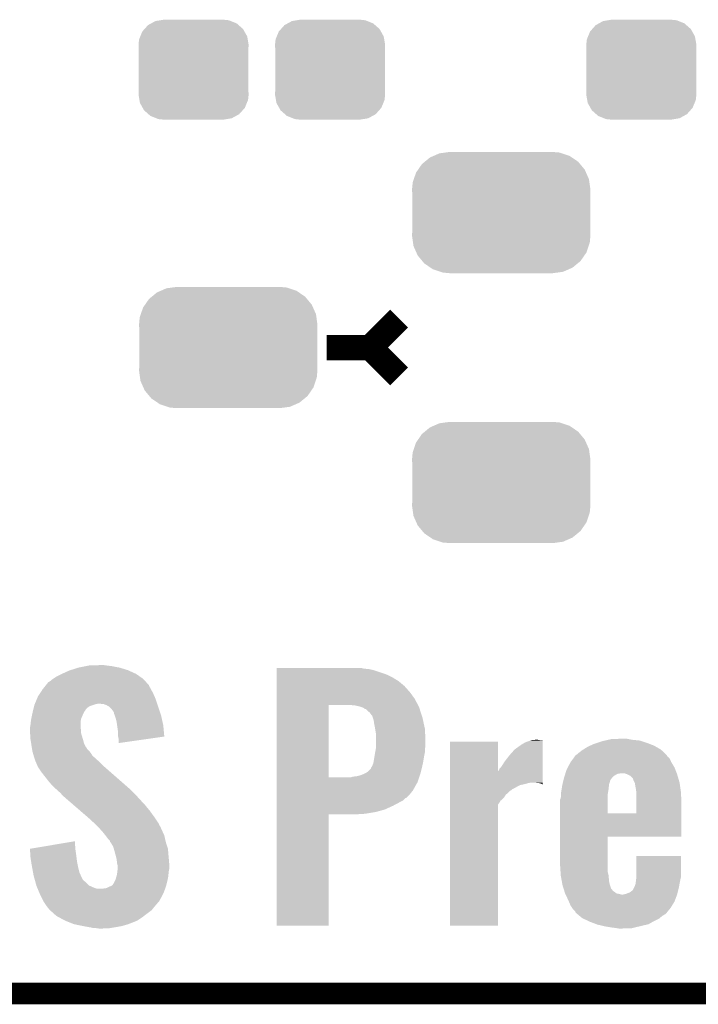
# Model space of a CAD drawing. Extents: x -1.3 to 24.2, y -3.9 to 53.4.
# Tile 3 of 41: x 4.3 to 9, y -3.9 to 3. Entities that reach past the tile are written whole.
import ezdxf

# ---------------------------------------------------------------- set-up
doc = ezdxf.new("R2010")
doc.units = 0
doc.layers.get('0').update_dxf_attribs({"linetype": 'CONTINUOUS'})
for name, color, linetype in [('TPS_PRESSURE_CLICK_100MG_V1_005', 5, 'CONTINUOUS'), ('TPS_PRESSURE_CLICK_100MG_V1_007', 14, 'CONTINUOUS'), ('TPS_PRESSURE_CLICK_100MG_V1_009', 12, 'CONTINUOUS')]:
    doc.layers.add(name, color=color, linetype=linetype)

# ---------------------------------------------------------------- blocks, each defined once
blk = doc.blocks.new('CUSTOM_63')
for points in [[(-0.268438, 0.342124), (-0.233628, 0.347838), (0.2622, 0.342124), (0.247972, 0.347838)], [(-0.233628, 0.347838), (-0.20955, 0.35179), (0.247972, 0.347838), (0.20955, 0.35179)], [(-0.360486, 0.26887), (-0.34504, 0.286174), (0.357822, 0.26887), (0.348152, 0.286174)], [(-0.34504, 0.286174), (-0.320744, 0.31339), (0.348152, 0.286174), (0.317222, 0.31339)], [(-0.320744, 0.31339), (-0.298526, 0.325596), (0.317222, 0.31339), (0.30335, 0.325596)], [(-0.298526, 0.325596), (-0.268438, 0.342124), (0.30335, 0.325596), (0.2622, 0.342124)], [(-0.38735, 0.17526), (-0.383124, 0.213652), (0.38735, 0.17526), (0.380766, 0.213652)], [(-0.383124, 0.213652), (-0.37475, 0.234078), (0.380766, 0.213652), (0.377262, 0.234078)], [(-0.37475, 0.234078), (-0.360486, 0.26887), (0.377262, 0.234078), (0.357822, 0.26887)], [(-0.38608, 0.154124), (-0.38735, 0.17526), (0.38608, 0.154124), (0.38735, 0.17526)], [(-0.38608, -0.154124), (-0.38608, 0.154124), (0.38608, -0.154124), (0.38608, 0.154124)], [(-0.38735, -0.17526), (-0.38608, -0.154124), (0.38735, -0.17526), (0.38608, -0.154124)], [(-0.380764, -0.213652), (-0.38735, -0.17526), (0.383124, -0.213652), (0.38735, -0.17526)], [(-0.377262, -0.234078), (-0.380764, -0.213652), (0.374748, -0.234078), (0.383124, -0.213652)], [(-0.35782, -0.26887), (-0.377262, -0.234078), (0.360486, -0.26887), (0.374748, -0.234078)], [(-0.348152, -0.286174), (-0.35782, -0.26887), (0.345038, -0.286174), (0.360486, -0.26887)], [(-0.31722, -0.31339), (-0.348152, -0.286174), (0.320744, -0.31339), (0.345038, -0.286174)], [(-0.30335, -0.325596), (-0.31722, -0.31339), (0.298524, -0.325596), (0.320744, -0.31339)], [(-0.262198, -0.342124), (-0.30335, -0.325596), (0.268438, -0.342124), (0.298524, -0.325596)], [(-0.247972, -0.347838), (-0.262198, -0.342124), (0.233626, -0.347838), (0.268438, -0.342124)], [(-0.20955, -0.35179), (-0.247972, -0.347838), (0.20955, -0.35179), (0.233626, -0.347838)]]:
    blk.add_solid(points)
blk = doc.blocks.new('CUSTOM_65')
for points in [[(-0.475056, 0.399202), (-0.434384, 0.416954), (0.48061, 0.399202), (0.427352, 0.416954)], [(-0.434384, 0.416954), (-0.39463, 0.422314), (0.427352, 0.416954), (0.41127, 0.422314)], [(-0.39463, 0.422314), (-0.36195, 0.42672), (0.41127, 0.422314), (0.36195, 0.42672)], [(-0.55778, 0.34124), (-0.537468, 0.357976), (0.554888, 0.34124), (0.540962, 0.357976)], [(-0.537468, 0.357976), (-0.50137, 0.387716), (0.540962, 0.357976), (0.497426, 0.387716)], [(-0.50137, 0.387716), (-0.475056, 0.399202), (0.497426, 0.387716), (0.48061, 0.399202)], [(-0.614922, 0.234946), (-0.599296, 0.281086), (0.617268, 0.234946), (0.596864, 0.281086)], [(-0.599296, 0.281086), (-0.585008, 0.30179), (0.596864, 0.281086), (0.587708, 0.30179)], [(-0.585008, 0.30179), (-0.55778, 0.34124), (0.587708, 0.30179), (0.554888, 0.34124)], [(-0.62738, 0.16256), (-0.622738, 0.21186), (0.62738, 0.16256), (0.620494, 0.21186)], [(-0.622738, 0.21186), (-0.614922, 0.234946), (0.620494, 0.21186), (0.617268, 0.234946)], [(-0.62611, 0.136688), (-0.62738, 0.16256), (0.62611, 0.136688), (0.62738, 0.16256)], [(-0.62611, -0.136688), (-0.62611, 0.136688), (0.62611, -0.136688), (0.62611, 0.136688)], [(-0.62738, -0.16256), (-0.62611, -0.136688), (0.62738, -0.16256), (0.62611, -0.136688)], [(-0.620492, -0.21186), (-0.62738, -0.16256), (0.622738, -0.21186), (0.62738, -0.16256)], [(-0.617268, -0.234946), (-0.620492, -0.21186), (0.61492, -0.234946), (0.622738, -0.21186)], [(-0.596862, -0.281086), (-0.617268, -0.234946), (0.599296, -0.281086), (0.61492, -0.234946)], [(-0.587708, -0.30179), (-0.596862, -0.281086), (0.585006, -0.30179), (0.599296, -0.281086)], [(-0.554886, -0.34124), (-0.587708, -0.30179), (0.55778, -0.34124), (0.585006, -0.30179)], [(-0.540962, -0.357976), (-0.554886, -0.34124), (0.537466, -0.357976), (0.55778, -0.34124)], [(-0.497424, -0.387716), (-0.540962, -0.357976), (0.50137, -0.387716), (0.537466, -0.357976)], [(-0.48061, -0.399202), (-0.497424, -0.387716), (0.475054, -0.399202), (0.50137, -0.387716)], [(-0.42735, -0.416954), (-0.48061, -0.399202), (0.434384, -0.416954), (0.475054, -0.399202)], [(-0.41127, -0.422314), (-0.42735, -0.416954), (0.394628, -0.422314), (0.434384, -0.416954)], [(-0.36195, -0.42672), (-0.41127, -0.422314), (0.36195, -0.42672), (0.394628, -0.422314)]]:
    blk.add_solid(points)

msp = doc.modelspace()

# ---------------------------------------------------------------- linework, layer by layer
at = {"layer": 'TPS_PRESSURE_CLICK_100MG_V1_005', "const_width": 0.1524}
msp.add_lwpolyline([(-1.27, -3.81), (21.59, -3.81)], dxfattribs=at)
at = {"layer": 'TPS_PRESSURE_CLICK_100MG_V1_007', "const_width": 0.1778}
for points in [[(6.731, 0.7366), (6.9342, 0.9398)], [(6.4262, 0.7366), (6.731, 0.7366)], [(6.731, 0.7366), (6.9342, 0.5334)]]:
    msp.add_lwpolyline(points, dxfattribs=at)
at = {"layer": 'TPS_PRESSURE_CLICK_100MG_V1_007'}
for points in [[(4.623114, -1.53416), (4.678682, -1.51638), (5.02666, -1.53416), (4.968242, -1.51638)], [(4.678682, -1.51638), (4.729482, -1.50622), (4.968242, -1.51638), (4.914898, -1.50622)], [(4.729482, -1.50622), (4.754882, -1.50114), (4.914898, -1.50622), (4.87426, -1.50114)], [(4.754882, -1.50114), (4.83616, -1.4986), (4.87426, -1.50114), (4.859022, -1.4986)], [(6.07316, -1.524), (6.073162, -1.51892), (6.690362, -1.524), (6.667502, -1.51892)], [(6.07316, -1.52654), (6.07316, -1.524), (6.720842, -1.52654), (6.690362, -1.524)], [(4.49326, -1.6002), (4.504686, -1.592582), (5.137996, -1.6002), (5.1308, -1.592582)], [(4.504686, -1.592582), (4.523742, -1.57988), (5.1308, -1.592582), (5.112238, -1.57988)], [(4.523742, -1.57988), (4.564376, -1.559562), (5.112238, -1.57988), (5.082542, -1.559562)], [(4.564376, -1.559562), (4.56438, -1.55956), (5.082542, -1.559562), (5.082538, -1.55956)], [(4.56438, -1.55956), (4.615182, -1.536698), (5.082538, -1.55956), (5.032244, -1.536698)], [(4.615182, -1.536698), (4.623114, -1.53416), (5.032244, -1.536698), (5.02666, -1.53416)], [(6.07316, -1.534162), (6.07316, -1.52654), (6.7564, -1.534162), (6.720842, -1.52654)], [(6.07316, -1.5621), (6.07316, -1.534162), (6.84022, -1.5621), (6.7564, -1.534162)], [(6.07316, -1.58242), (6.07316, -1.5621), (6.8834, -1.58242), (6.84022, -1.5621)], [(6.07316, -1.61036), (6.07316, -1.58242), (6.92912, -1.61036), (6.8834, -1.58242)], [(4.431286, -1.6637), (4.445508, -1.645922), (5.18668, -1.6637), (5.17652, -1.645922)], [(4.445508, -1.645922), (4.451604, -1.638304), (5.17652, -1.645922), (5.17398, -1.638304)], [(4.451604, -1.638304), (4.467866, -1.61798), (5.17398, -1.638304), (5.154786, -1.61798)], [(4.467866, -1.61798), (4.475482, -1.615438), (5.154786, -1.61798), (5.152386, -1.615438)], [(4.475482, -1.615438), (4.49326, -1.6002), (5.152386, -1.615438), (5.137996, -1.6002)], [(6.073158, -1.689098), (6.07316, -1.64592), (7.010398, -1.689098), (6.9723, -1.64592)], [(6.07316, -1.64592), (6.07316, -1.61036), (6.9723, -1.64592), (6.92912, -1.61036)], [(4.386792, -1.73736), (4.394202, -1.71958), (5.22224, -1.73736), (5.214462, -1.71958)], [(4.394202, -1.71958), (4.40906, -1.696718), (5.214462, -1.71958), (5.20446, -1.696718)], [(4.40906, -1.696718), (4.42722, -1.668782), (5.20446, -1.696718), (5.189418, -1.668782)], [(4.42722, -1.668782), (4.431286, -1.6637), (5.189418, -1.668782), (5.18668, -1.6637)], [(6.073158, -1.737362), (6.073158, -1.689098), (7.04596, -1.737362), (7.010398, -1.689098)], [(4.360332, -1.816106), (4.363962, -1.800862), (4.72694, -1.816106), (4.739638, -1.800862)], [(4.363962, -1.800862), (4.366986, -1.788162), (4.739638, -1.800862), (4.757418, -1.788162)], [(4.366986, -1.788162), (4.368802, -1.780538), (4.757418, -1.788162), (4.78029, -1.780538)], [(4.368802, -1.780538), (4.371974, -1.772922), (4.78029, -1.780538), (4.803138, -1.772922)], [(4.371974, -1.772922), (4.373034, -1.77038), (4.803138, -1.772922), (4.818378, -1.77038)], [(4.373034, -1.77038), (4.386792, -1.73736), (5.233248, -1.77038), (5.22224, -1.73736)], [(4.856478, -1.77292), (4.828542, -1.77038), (5.234094, -1.77292), (5.233248, -1.77038)], [(4.8768, -1.78054), (4.856478, -1.77292), (5.236634, -1.78054), (5.234094, -1.77292)], [(4.894578, -1.790698), (4.8768, -1.78054), (5.24002, -1.790698), (5.236634, -1.78054)], [(4.90982, -1.80594), (4.894578, -1.790698), (5.2451, -1.80594), (5.24002, -1.790698)], [(6.073152, -2.288518), (6.073158, -1.78054), (6.4389, -2.288518), (6.438922, -1.78054)], [(6.073158, -1.78054), (6.073158, -1.737362), (7.067552, -1.78054), (7.04596, -1.737362)], [(6.62686, -1.78308), (6.60146, -1.78054), (7.068822, -1.78308), (7.067552, -1.78054)], [(6.64972, -1.78816), (6.62686, -1.78308), (7.071362, -1.78816), (7.068822, -1.78308)], [(6.6675, -1.79324), (6.64972, -1.78816), (7.073902, -1.79324), (7.071362, -1.78816)], [(6.682742, -1.798322), (6.6675, -1.79324), (7.076442, -1.798322), (7.073902, -1.79324)], [(6.6929, -1.805942), (6.682742, -1.798322), (7.078892, -1.805942), (7.076442, -1.798322)], [(4.346474, -1.879602), (4.35396, -1.84404), (4.69646, -1.879602), (4.7117, -1.84404)], [(4.35396, -1.84404), (4.3561, -1.83388), (4.7117, -1.84404), (4.71678, -1.83388)], [(4.3561, -1.83388), (4.358518, -1.823724), (4.71678, -1.83388), (4.721858, -1.823724)], [(4.358518, -1.823724), (4.359726, -1.818646), (4.721858, -1.823724), (4.726934, -1.818646)], [(4.359726, -1.818646), (4.360332, -1.816106), (4.726934, -1.818646), (4.72694, -1.816106)], [(4.91998, -1.81864), (4.90982, -1.80594), (5.249334, -1.81864), (5.2451, -1.80594)], [(4.927598, -1.828798), (4.91998, -1.81864), (5.25272, -1.828798), (5.249334, -1.81864)], [(4.930138, -1.836418), (4.927598, -1.828798), (5.25526, -1.836418), (5.25272, -1.828798)], [(4.93014, -1.841496), (4.930138, -1.836418), (5.256952, -1.841496), (5.25526, -1.836418)], [(4.933836, -1.851662), (4.93014, -1.841496), (5.26034, -1.851662), (5.256952, -1.841496)], [(4.940298, -1.86944), (4.933836, -1.851662), (5.264292, -1.86944), (5.26034, -1.851662)], [(4.94792, -1.89992), (4.940298, -1.86944), (5.271064, -1.89992), (5.264292, -1.86944)], [(6.695446, -1.80848), (6.6929, -1.805942), (7.079708, -1.80848), (7.078892, -1.805942)], [(6.700526, -1.808486), (6.695446, -1.80848), (7.07971, -1.808486), (7.079708, -1.80848)], [(6.728462, -1.833882), (6.700526, -1.808486), (7.087872, -1.833882), (7.07971, -1.808486)], [(6.74624, -1.856742), (6.728462, -1.833882), (7.09522, -1.856742), (7.087872, -1.833882)], [(6.750474, -1.86944), (6.74624, -1.856742), (7.0993, -1.86944), (7.09522, -1.856742)], [(6.7564, -1.887224), (6.750474, -1.86944), (7.103192, -1.887224), (7.0993, -1.86944)], [(4.33832, -1.938018), (4.338826, -1.93548), (4.694284, -1.938018), (4.69392, -1.93548)], [(4.33832, -1.953262), (4.33832, -1.938018), (4.69646, -1.953262), (4.694284, -1.938018)], [(4.338826, -1.93548), (4.34086, -1.92532), (4.69392, -1.93548), (4.69392, -1.92532)], [(4.34086, -1.92532), (4.341456, -1.920238), (4.69392, -1.92532), (4.69392, -1.920238)], [(4.341456, -1.920238), (4.34594, -1.882142), (4.69392, -1.920238), (4.6963, -1.882142)], [(4.34594, -1.882142), (4.346474, -1.879602), (4.6963, -1.882142), (4.69646, -1.879602)], [(4.950824, -1.920242), (4.94792, -1.89992), (5.27558, -1.920242), (5.271064, -1.89992)], [(4.95808, -1.97104), (4.950824, -1.920242), (5.28033, -1.97104), (5.27558, -1.920242)], [(6.7564, -1.88976), (6.7564, -1.887224), (7.103746, -1.88976), (7.103192, -1.887224)], [(6.75894, -1.910078), (6.7564, -1.88976), (7.10819, -1.910078), (7.103746, -1.88976)], [(6.76402, -1.93548), (6.75894, -1.910078), (7.113746, -1.93548), (7.10819, -1.910078)], [(6.766562, -1.950722), (6.76402, -1.93548), (7.11708, -1.950722), (7.113746, -1.93548)], [(4.33832, -1.96088), (4.33832, -1.953262), (4.69646, -1.96088), (4.69646, -1.953262)], [(4.338926, -1.973584), (4.33832, -1.96088), (4.69646, -1.973584), (4.69646, -1.96088)], [(4.34086, -2.014218), (4.338926, -1.973584), (4.708652, -2.014218), (4.69646, -1.973584)], [(4.95808, -1.998978), (4.95808, -1.97104), (5.282942, -1.998978), (5.28033, -1.97104)], [(4.95859, -2.001522), (4.95808, -1.998978), (5.283178, -2.001522), (5.282942, -1.998978)], [(4.96316, -2.024378), (4.95859, -2.001522), (5.123098, -2.024378), (5.283178, -2.001522)], [(6.77164, -1.981202), (6.766562, -1.950722), (7.117928, -1.981202), (7.11708, -1.950722)], [(6.77164, -2.04216), (6.77164, -1.981202), (7.11962, -2.04216), (7.117928, -1.981202)], [(4.342466, -2.02438), (4.34086, -2.014218), (4.7117, -2.02438), (4.708652, -2.014218)], [(4.346876, -2.05232), (4.342466, -2.02438), (4.71932, -2.05232), (4.7117, -2.02438)], [(4.34848, -2.06248), (4.346876, -2.05232), (4.724402, -2.06248), (4.71932, -2.05232)], [(4.351022, -2.077722), (4.34848, -2.06248), (4.732026, -2.077722), (4.724402, -2.06248)], [(4.351446, -2.080268), (4.351022, -2.077722), (4.7371, -2.080268), (4.732026, -2.077722)], [(4.96316, -2.047214), (4.96316, -2.024378), (4.96316, -2.047214), (5.123098, -2.024378)], [(6.77164, -2.06502), (6.77164, -2.04216), (7.11962, -2.06502), (7.11962, -2.04216)], [(6.77164, -2.082802), (6.77164, -2.06502), (7.117644, -2.082802), (7.11962, -2.06502)], [(7.292358, -2.245324), (7.29236, -2.037102), (7.630198, -2.245324), (7.63016, -2.037102)], [(7.29236, -2.037102), (7.292362, -2.03708), (7.63016, -2.037102), (7.292362, -2.03708)], [(7.747002, -2.092958), (7.79272, -2.05994), (7.945114, -2.092958), (7.945116, -2.05994)], [(7.79272, -2.05994), (7.818118, -2.0447), (7.945116, -2.05994), (7.945118, -2.0447)], [(7.818118, -2.0447), (7.843518, -2.03454), (7.945118, -2.0447), (7.945118, -2.03454)], [(7.843518, -2.03454), (7.8587, -2.02948), (7.945118, -2.03454), (7.94512, -2.02948)], [(7.8587, -2.02948), (7.866382, -2.02692), (7.94512, -2.02948), (7.92226, -2.02692)], [(7.866382, -2.02692), (7.894318, -2.02438), (7.92226, -2.02692), (7.909562, -2.02438)], [(8.230106, -2.092962), (8.262622, -2.07264), (8.775702, -2.092962), (8.740604, -2.07264)], [(8.262622, -2.07264), (8.279766, -2.06502), (8.740604, -2.07264), (8.727442, -2.06502)], [(8.279766, -2.06502), (8.30834, -2.05232), (8.727442, -2.06502), (8.694108, -2.05232)], [(8.30834, -2.05232), (8.331208, -2.044698), (8.694108, -2.05232), (8.6741, -2.044698)], [(8.331208, -2.044698), (8.36168, -2.034542), (8.6741, -2.044698), (8.641938, -2.034542)], [(8.36168, -2.034542), (8.383698, -2.02946), (8.641938, -2.034542), (8.625842, -2.02946)], [(8.383698, -2.02946), (8.40571, -2.02438), (8.625842, -2.02946), (8.575038, -2.02438)], [(8.40571, -2.02438), (8.427722, -2.0193), (8.575038, -2.02438), (8.549642, -2.0193)], [(8.427722, -2.0193), (8.50138, -2.01676), (8.549642, -2.0193), (8.536942, -2.01676)], [(4.352714, -2.087882), (4.351446, -2.080268), (4.739644, -2.087882), (4.7371, -2.080268)], [(4.354408, -2.09804), (4.352714, -2.087882), (4.7498, -2.09804), (4.739644, -2.087882)], [(4.3561, -2.1082), (4.354408, -2.09804), (4.758508, -2.1082), (4.7498, -2.09804)], [(4.358278, -2.115822), (4.3561, -2.1082), (4.76504, -2.115822), (4.758508, -2.1082)], [(4.364084, -2.13614), (4.358278, -2.115822), (4.777742, -2.13614), (4.76504, -2.115822)], [(4.36626, -2.14376), (4.364084, -2.13614), (4.786314, -2.14376), (4.777742, -2.13614)], [(4.370494, -2.15646), (4.36626, -2.14376), (4.8006, -2.15646), (4.786314, -2.14376)], [(6.753858, -2.186942), (6.762748, -2.1336), (7.102722, -2.186942), (7.112, -2.1336)], [(6.762748, -2.1336), (6.76402, -2.12598), (7.112, -2.1336), (7.113524, -2.12598)], [(6.76402, -2.12598), (6.767156, -2.108202), (7.113524, -2.12598), (7.11708, -2.108202)], [(6.767156, -2.108202), (6.770742, -2.087882), (7.11708, -2.108202), (7.11708, -2.087882)], [(6.770742, -2.087882), (6.77164, -2.082802), (7.11708, -2.087882), (7.117644, -2.082802)], [(7.67588, -2.179322), (7.7089, -2.13614), (7.945108, -2.179322), (7.945112, -2.13614)], [(7.7089, -2.13614), (7.747002, -2.092958), (7.945112, -2.13614), (7.945114, -2.092958)], [(8.161284, -2.153924), (8.170644, -2.141222), (8.836662, -2.153924), (8.821426, -2.141222)], [(8.170644, -2.141222), (8.176256, -2.133606), (8.821426, -2.141222), (8.81888, -2.133606)], [(8.176256, -2.133606), (8.176262, -2.133598), (8.81888, -2.133606), (8.818872, -2.133598)], [(8.176262, -2.133598), (8.18388, -2.12852), (8.818872, -2.133598), (8.813478, -2.12852)], [(8.18388, -2.12852), (8.19912, -2.11582), (8.813478, -2.12852), (8.799986, -2.11582)], [(8.19912, -2.11582), (8.221982, -2.09804), (8.799986, -2.11582), (8.781098, -2.09804)], [(8.221982, -2.09804), (8.230106, -2.092962), (8.781098, -2.09804), (8.775702, -2.092962)], [(4.37642, -2.17424), (4.370494, -2.15646), (4.820158, -2.17424), (4.8006, -2.15646)], [(4.379808, -2.18186), (4.37642, -2.17424), (4.82854, -2.18186), (4.820158, -2.17424)], [(4.38658, -2.1971), (4.379808, -2.18186), (4.84378, -2.1971), (4.82854, -2.18186)], [(4.39166, -2.2098), (4.38658, -2.1971), (4.85648, -2.2098), (4.84378, -2.1971)], [(4.3942, -2.214878), (4.39166, -2.2098), (4.862284, -2.214878), (4.85648, -2.2098)], [(4.4196, -2.25298), (4.3942, -2.214878), (4.90583, -2.25298), (4.862284, -2.214878)], [(6.73862, -2.21996), (6.74624, -2.207262), (7.095134, -2.21996), (7.09818, -2.207262)], [(6.74624, -2.207262), (6.751954, -2.19202), (7.09818, -2.207262), (7.10184, -2.19202)], [(6.751954, -2.19202), (6.753858, -2.186942), (7.10184, -2.19202), (7.102722, -2.186942)], [(7.640324, -2.227578), (7.65302, -2.214878), (7.945104, -2.227578), (7.945106, -2.214878)], [(7.65302, -2.214878), (7.67588, -2.179322), (7.945106, -2.214878), (7.945108, -2.179322)], [(8.120742, -2.219958), (8.140702, -2.18186), (8.87222, -2.219958), (8.84936, -2.18186)], [(8.140702, -2.18186), (8.161284, -2.153924), (8.84936, -2.18186), (8.836662, -2.153924)], [(4.475482, -2.324102), (4.4196, -2.25298), (4.987114, -2.324102), (4.90583, -2.25298)], [(6.593838, -2.28854), (6.611618, -2.28346), (7.075592, -2.28854), (7.077286, -2.28346)], [(6.611618, -2.28346), (6.637018, -2.28092), (7.077286, -2.28346), (7.078132, -2.28092)], [(6.637018, -2.28092), (6.66496, -2.273302), (7.078132, -2.28092), (7.080672, -2.273302)], [(6.66496, -2.273302), (6.69036, -2.26314), (7.080672, -2.273302), (7.084058, -2.26314)], [(6.69036, -2.26314), (6.70408, -2.255518), (7.084058, -2.26314), (7.0866, -2.255518)], [(6.70408, -2.255518), (6.713218, -2.250442), (7.0866, -2.255518), (7.087818, -2.250442)], [(6.713218, -2.250442), (6.736076, -2.227582), (7.087818, -2.250442), (7.093304, -2.227582)], [(6.736076, -2.227582), (6.73862, -2.21996), (7.093304, -2.227582), (7.095134, -2.21996)], [(7.292356, -2.32664), (7.292358, -2.245324), (7.945098, -2.32664), (7.945104, -2.245324)], [(7.630198, -2.245324), (7.637782, -2.237734), (7.945104, -2.245324), (7.945104, -2.237734)], [(7.637782, -2.237734), (7.640324, -2.227578), (7.945104, -2.237734), (7.945104, -2.227578)], [(8.095788, -2.28854), (8.09902, -2.278378), (8.43534, -2.28854), (8.445502, -2.278378)], [(8.09902, -2.278378), (8.10387, -2.26314), (8.445502, -2.278378), (8.473444, -2.26314)], [(8.10387, -2.26314), (8.104678, -2.2606), (8.473444, -2.26314), (8.493762, -2.2606)], [(8.104678, -2.2606), (8.11276, -2.235198), (8.888026, -2.2606), (8.878148, -2.235198)], [(8.11276, -2.235198), (8.120742, -2.219958), (8.878148, -2.235198), (8.87222, -2.219958)], [(8.536934, -2.265678), (8.519158, -2.2606), (8.89, -2.265678), (8.888026, -2.2606)], [(8.53694, -2.26568), (8.536934, -2.265678), (8.890002, -2.26568), (8.89, -2.265678)], [(8.56234, -2.278382), (8.53694, -2.26568), (8.893706, -2.278382), (8.890002, -2.26568)], [(8.58012, -2.296166), (8.56234, -2.278382), (8.898892, -2.296166), (8.893706, -2.278382)], [(4.50342, -2.35458), (4.475482, -2.324102), (5.021946, -2.35458), (4.987114, -2.324102)], [(4.520182, -2.369818), (4.50342, -2.35458), (5.03936, -2.369818), (5.021946, -2.35458)], [(6.07315, -2.382518), (6.073152, -2.324102), (7.03072, -2.382518), (7.06374, -2.324102)], [(6.073152, -2.28854), (6.073152, -2.288518), (6.593838, -2.28854), (6.4389, -2.288518)], [(6.073152, -2.324102), (6.073152, -2.28854), (7.06374, -2.324102), (7.075592, -2.28854)], [(7.292356, -2.32918), (7.292356, -2.32664), (7.84352, -2.32918), (7.856218, -2.32664)], [(7.292356, -2.33426), (7.292356, -2.32918), (7.82574, -2.33426), (7.84352, -2.32918)], [(7.292356, -2.34442), (7.292356, -2.33426), (7.782558, -2.34442), (7.82574, -2.33426)], [(7.292356, -2.36982), (7.292356, -2.34442), (7.736834, -2.36982), (7.782558, -2.34442)], [(7.919718, -2.32918), (7.894322, -2.32664), (7.945098, -2.32918), (7.945098, -2.32664)], [(7.937496, -2.334258), (7.919718, -2.32918), (7.945098, -2.334258), (7.945098, -2.32918)], [(7.940034, -2.336794), (7.937496, -2.334258), (7.945098, -2.336794), (7.945098, -2.334258)], [(7.945098, -2.3368), (7.940034, -2.336794), (7.945098, -2.3368), (7.945098, -2.336794)], [(8.077066, -2.377442), (8.080674, -2.35458), (8.4074, -2.377442), (8.40994, -2.35458)], [(8.080674, -2.35458), (8.08228, -2.34442), (8.40994, -2.35458), (8.41121, -2.34442)], [(8.08228, -2.34442), (8.084698, -2.334258), (8.41121, -2.34442), (8.412482, -2.334258)], [(8.084698, -2.334258), (8.088326, -2.31902), (8.412482, -2.334258), (8.417558, -2.31902)], [(8.088326, -2.31902), (8.090746, -2.308856), (8.417558, -2.31902), (8.420102, -2.308856)], [(8.090746, -2.308856), (8.09256, -2.30124), (8.420102, -2.308856), (8.42518, -2.30124)], [(8.09256, -2.30124), (8.09498, -2.291082), (8.42518, -2.30124), (8.433306, -2.291082)], [(8.09498, -2.291082), (8.095788, -2.28854), (8.433306, -2.291082), (8.43534, -2.28854)], [(8.580122, -2.298702), (8.58012, -2.296166), (8.899632, -2.298702), (8.898892, -2.296166)], [(8.5852, -2.31394), (8.580122, -2.298702), (8.904076, -2.31394), (8.899632, -2.298702)], [(8.591552, -2.326642), (8.5852, -2.31394), (8.90778, -2.326642), (8.904076, -2.31394)], [(8.59282, -2.329182), (8.591552, -2.326642), (8.908144, -2.329182), (8.90778, -2.326642)], [(8.60044, -2.37236), (8.59282, -2.329182), (8.914312, -2.37236), (8.908144, -2.329182)], [(4.53136, -2.37998), (4.520182, -2.369818), (5.049522, -2.37998), (5.03936, -2.369818)], [(4.55422, -2.4003), (4.53136, -2.37998), (5.069842, -2.4003), (5.049522, -2.37998)], [(4.56692, -2.41554), (4.55422, -2.4003), (5.08508, -2.41554), (5.069842, -2.4003)], [(4.56946, -2.418082), (4.56692, -2.41554), (5.087412, -2.418082), (5.08508, -2.41554)], [(4.601764, -2.44602), (4.56946, -2.418082), (5.11302, -2.44602), (5.087412, -2.418082)], [(6.07315, -2.40792), (6.07315, -2.382518), (7.0104, -2.40792), (7.03072, -2.382518)], [(6.07315, -2.43332), (6.07315, -2.40792), (6.984996, -2.43332), (7.0104, -2.40792)], [(7.292354, -2.39776), (7.292356, -2.382522), (7.70128, -2.39776), (7.71652, -2.382522)], [(7.292354, -2.410462), (7.292354, -2.39776), (7.68604, -2.410462), (7.70128, -2.39776)], [(7.292354, -2.43332), (7.292354, -2.410462), (7.670798, -2.43332), (7.68604, -2.410462)], [(7.292356, -2.369828), (7.292356, -2.36982), (7.731756, -2.369828), (7.736834, -2.36982)], [(7.292356, -2.377442), (7.292356, -2.369828), (7.726674, -2.377442), (7.731756, -2.369828)], [(7.292356, -2.382522), (7.292356, -2.377442), (7.71652, -2.382522), (7.726674, -2.377442)], [(8.07212, -2.433318), (8.073706, -2.407918), (8.40232, -2.433318), (8.40232, -2.407918)], [(8.073706, -2.407918), (8.07466, -2.39268), (8.40232, -2.407918), (8.40486, -2.39268)], [(8.07466, -2.39268), (8.077066, -2.377442), (8.40486, -2.39268), (8.4074, -2.377442)], [(8.60298, -2.390142), (8.60044, -2.37236), (8.916852, -2.390142), (8.914312, -2.37236)], [(8.602966, -2.47904), (8.602978, -2.397762), (8.92048, -2.47904), (8.91794, -2.397762)], [(8.602978, -2.397762), (8.60298, -2.390142), (8.91794, -2.397762), (8.916852, -2.390142)], [(4.642882, -2.48158), (4.601764, -2.44602), (5.146038, -2.48158), (5.11302, -2.44602)], [(4.692808, -2.52476), (4.642882, -2.48158), (5.1816, -2.52476), (5.146038, -2.48158)], [(6.073148, -2.514602), (6.07315, -2.4892), (6.83514, -2.514602), (6.891022, -2.4892)], [(6.07315, -2.435864), (6.07315, -2.43332), (6.977378, -2.435864), (6.984996, -2.43332)], [(6.07315, -2.451102), (6.07315, -2.435864), (6.962138, -2.451102), (6.977378, -2.435864)], [(6.07315, -2.46888), (6.07315, -2.451102), (6.92912, -2.46888), (6.962138, -2.451102)], [(6.07315, -2.4892), (6.07315, -2.46888), (6.891022, -2.4892), (6.92912, -2.46888)], [(7.29234, -3.332458), (7.292354, -2.481584), (7.630138, -3.332458), (7.63016, -2.481584)], [(7.292354, -2.453644), (7.292354, -2.43332), (7.64794, -2.453644), (7.670798, -2.43332)], [(7.292354, -2.481584), (7.292354, -2.453644), (7.63016, -2.481584), (7.64794, -2.453644)], [(8.06704, -2.542518), (8.067042, -2.446016), (8.40232, -2.542518), (8.40232, -2.446016)], [(8.067042, -2.446016), (8.07212, -2.433318), (8.40232, -2.446016), (8.40232, -2.433318)], [(8.602958, -2.54254), (8.602966, -2.47904), (8.920472, -2.54254), (8.92048, -2.47904)], [(4.745674, -2.57048), (4.692808, -2.52476), (5.21462, -2.57048), (5.1816, -2.52476)], [(6.07314, -3.332458), (6.073148, -2.550182), (6.438878, -3.332458), (6.4389, -2.550182)], [(6.073148, -2.53238), (6.073148, -2.514602), (6.77164, -2.53238), (6.83514, -2.514602)], [(6.073148, -2.54508), (6.073148, -2.53238), (6.69544, -2.54508), (6.77164, -2.53238)], [(6.073148, -2.55016), (6.073148, -2.54508), (6.611622, -2.55016), (6.69544, -2.54508)], [(6.073148, -2.550182), (6.073148, -2.55016), (6.4389, -2.550182), (6.611622, -2.55016)], [(8.06704, -2.54254), (8.06704, -2.542518), (8.602958, -2.54254), (8.40232, -2.542518)], [(8.06704, -2.7051), (8.06704, -2.54254), (8.920458, -2.7051), (8.920472, -2.54254)], [(4.75742, -2.58064), (4.745674, -2.57048), (5.221394, -2.58064), (5.21462, -2.57048)], [(4.79298, -2.61366), (4.75742, -2.58064), (5.243408, -2.61366), (5.221394, -2.58064)], [(4.79552, -2.6162), (4.79298, -2.61366), (5.2451, -2.6162), (5.243408, -2.61366)], [(4.803142, -2.623822), (4.79552, -2.6162), (5.24764, -2.623822), (5.2451, -2.6162)], [(4.815842, -2.636522), (4.803142, -2.623822), (5.25526, -2.636522), (5.24764, -2.623822)], [(4.82346, -2.64414), (4.815842, -2.636522), (5.258724, -2.64414), (5.25526, -2.636522)], [(4.841934, -2.66446), (4.82346, -2.64414), (5.26796, -2.66446), (5.258724, -2.64414)], [(4.84886, -2.67208), (4.841934, -2.66446), (5.271478, -2.67208), (5.26796, -2.66446)], [(4.86918, -2.69748), (4.84886, -2.67208), (5.2832, -2.69748), (5.271478, -2.67208)], [(4.869182, -2.697482), (4.86918, -2.69748), (5.2832, -2.697482), (5.2832, -2.69748)], [(4.88442, -2.717798), (4.869182, -2.697482), (5.287716, -2.717798), (5.2832, -2.697482)], [(4.338338, -2.791456), (4.474454, -2.7686), (4.657726, -2.791456), (4.65582, -2.7686)], [(4.474454, -2.7686), (4.65582, -2.738146), (4.65582, -2.7686), (4.65582, -2.738146)], [(4.899656, -2.733038), (4.88442, -2.717798), (5.291104, -2.733038), (5.287716, -2.717798)], [(4.902198, -2.743194), (4.899656, -2.733038), (5.29336, -2.743194), (5.291104, -2.733038)], [(4.902202, -2.743198), (4.902198, -2.743194), (5.29336, -2.743198), (5.29336, -2.743194)], [(4.904738, -2.745738), (4.902202, -2.743198), (5.294164, -2.745738), (5.29336, -2.743198)], [(4.922518, -2.773678), (4.904738, -2.745738), (5.302986, -2.773678), (5.294164, -2.745738)], [(8.06704, -2.705122), (8.06704, -2.7051), (8.40232, -2.705122), (8.920458, -2.7051)], [(8.06704, -2.905762), (8.06704, -2.705122), (8.40232, -2.905762), (8.40232, -2.705122)], [(4.3387, -2.79908), (4.338338, -2.791456), (4.65836, -2.79908), (4.657726, -2.791456)], [(4.34038, -2.83464), (4.3387, -2.79908), (4.66344, -2.83464), (4.65836, -2.79908)], [(4.34086, -2.844798), (4.34038, -2.83464), (4.664636, -2.844798), (4.66344, -2.83464)], [(4.927992, -2.791462), (4.922518, -2.773678), (5.3086, -2.791462), (5.302986, -2.773678)], [(4.93268, -2.8067), (4.927992, -2.791462), (5.309926, -2.8067), (5.3086, -2.791462)], [(4.94792, -2.865118), (4.93268, -2.8067), (5.315006, -2.865118), (5.309926, -2.8067)], [(4.345814, -2.877818), (4.34086, -2.844798), (4.66852, -2.877818), (4.664636, -2.844798)], [(4.34848, -2.8956), (4.345814, -2.877818), (4.671854, -2.8956), (4.66852, -2.877818)], [(4.352638, -2.91846), (4.34848, -2.8956), (4.67614, -2.91846), (4.671854, -2.8956)], [(4.95046, -2.890518), (4.94792, -2.865118), (5.317214, -2.890518), (5.315006, -2.865118)], [(4.954412, -2.908298), (4.95046, -2.890518), (5.31876, -2.908298), (5.317214, -2.890518)], [(4.95554, -2.913378), (4.954412, -2.908298), (5.31876, -2.913378), (5.31876, -2.908298)], [(8.070258, -2.954022), (8.06704, -2.905762), (8.40232, -2.954022), (8.40232, -2.905762)], [(8.60298, -2.987042), (8.603, -2.842282), (8.91794, -2.987042), (8.91794, -2.842282)], [(8.603, -2.842282), (8.603002, -2.84226), (8.91794, -2.842282), (8.603002, -2.84226)], [(4.360026, -2.959102), (4.352638, -2.91846), (4.6863, -2.959102), (4.67614, -2.91846)], [(4.36372, -2.979422), (4.360026, -2.959102), (4.69568, -2.979422), (4.6863, -2.959102)], [(4.367224, -2.99212), (4.36372, -2.979422), (4.70154, -2.99212), (4.69568, -2.979422)], [(4.946104, -2.987042), (4.95046, -2.971798), (5.31114, -2.987042), (5.312312, -2.971798)], [(4.95046, -2.971798), (4.95255, -2.95402), (5.312312, -2.971798), (5.31368, -2.95402)], [(4.95255, -2.95402), (4.955538, -2.928622), (5.31368, -2.95402), (5.31876, -2.928622)], [(4.955538, -2.928622), (4.95554, -2.928618), (5.31876, -2.928622), (5.31876, -2.928618)], [(4.95554, -2.928618), (4.95554, -2.913378), (5.31876, -2.928618), (5.31876, -2.913378)], [(8.071614, -2.974342), (8.070258, -2.954022), (8.4074, -2.974342), (8.40232, -2.954022)], [(8.07212, -2.98196), (8.071614, -2.974342), (8.408162, -2.98196), (8.4074, -2.974342)], [(4.371428, -3.00736), (4.367224, -2.99212), (4.709162, -3.00736), (4.70154, -2.99212)], [(4.37423, -3.01752), (4.371428, -3.00736), (4.71932, -3.01752), (4.709162, -3.00736)], [(4.378434, -3.032758), (4.37423, -3.01752), (4.7371, -3.032758), (4.71932, -3.01752)], [(4.383338, -3.050542), (4.378434, -3.032758), (4.754884, -3.050542), (4.7371, -3.032758)], [(4.914902, -3.050536), (4.9276, -3.035294), (5.29607, -3.050536), (5.300134, -3.035294)], [(4.9276, -3.035294), (4.927602, -3.032756), (5.300134, -3.035294), (5.30081, -3.032756)], [(4.927602, -3.032756), (4.93268, -3.0226), (5.30081, -3.032756), (5.30352, -3.0226)], [(4.93268, -3.0226), (4.940302, -3.007358), (5.30352, -3.0226), (5.306786, -3.007358)], [(4.940302, -3.007358), (4.946104, -2.987042), (5.306786, -3.007358), (5.31114, -2.987042)], [(8.080118, -3.02514), (8.07212, -2.98196), (8.41248, -3.02514), (8.408162, -2.98196)], [(8.08388, -3.045458), (8.080118, -3.02514), (8.41756, -3.045458), (8.41248, -3.02514)], [(8.08482, -3.05054), (8.08388, -3.045458), (8.419254, -3.05054), (8.41756, -3.045458)], [(8.59282, -3.053078), (8.5979, -3.037838), (8.904604, -3.053078), (8.907462, -3.037838)], [(8.5979, -3.037838), (8.599804, -3.0226), (8.907462, -3.037838), (8.91032, -3.0226)], [(8.599804, -3.0226), (8.60298, -2.997198), (8.91032, -3.0226), (8.915762, -2.997198)], [(8.60298, -2.997198), (8.60298, -2.987042), (8.915762, -2.997198), (8.91794, -2.987042)], [(4.384038, -3.05308), (4.383338, -3.050542), (4.760596, -3.05308), (4.754884, -3.050542)], [(4.387214, -3.0607), (4.384038, -3.05308), (4.77774, -3.0607), (4.760596, -3.05308)], [(4.391448, -3.07086), (4.387214, -3.0607), (4.803142, -3.07086), (4.77774, -3.0607)], [(4.392506, -3.0734), (4.391448, -3.07086), (4.836158, -3.0734), (4.803142, -3.07086)], [(4.404148, -3.10134), (4.392506, -3.0734), (5.27812, -3.10134), (5.288596, -3.0734)], [(4.40944, -3.11404), (4.404148, -3.10134), (5.271768, -3.11404), (5.27812, -3.10134)], [(4.423412, -3.14198), (4.40944, -3.11404), (5.257798, -3.14198), (5.271768, -3.11404)], [(4.846322, -3.0734), (4.856482, -3.07086), (5.288596, -3.0734), (5.28955, -3.07086)], [(4.856482, -3.07086), (4.869184, -3.070858), (5.28955, -3.07086), (5.28955, -3.070858)], [(4.869184, -3.070858), (4.891192, -3.0607), (5.28955, -3.070858), (5.29336, -3.0607)], [(4.891192, -3.0607), (4.9022, -3.05562), (5.29336, -3.0607), (5.294714, -3.05562)], [(4.9022, -3.05562), (4.914902, -3.050536), (5.294714, -3.05562), (5.29607, -3.050536)], [(8.09048, -3.068324), (8.08482, -3.05054), (8.42518, -3.068324), (8.419254, -3.05054)], [(8.091288, -3.070866), (8.09048, -3.068324), (8.425186, -3.070866), (8.42518, -3.068324)], [(8.092094, -3.0734), (8.091288, -3.070866), (8.42772, -3.0734), (8.425186, -3.070866)], [(8.096944, -3.088642), (8.092094, -3.0734), (8.440422, -3.088642), (8.42772, -3.0734)], [(8.102598, -3.106418), (8.096944, -3.088642), (8.465818, -3.106418), (8.440422, -3.088642)], [(8.1026, -3.106422), (8.102598, -3.106418), (8.465822, -3.106422), (8.465818, -3.106418)], [(8.103804, -3.10896), (8.1026, -3.106422), (8.48106, -3.10896), (8.465822, -3.106422)], [(8.10621, -3.11404), (8.103804, -3.10896), (8.501382, -3.11404), (8.48106, -3.10896)], [(8.12546, -3.15468), (8.10621, -3.11404), (8.875026, -3.15468), (8.889998, -3.11404)], [(8.509002, -3.11404), (8.52932, -3.108958), (8.889998, -3.11404), (8.891268, -3.108958)], [(8.52932, -3.108958), (8.557262, -3.098798), (8.891268, -3.108958), (8.893808, -3.098798)], [(8.557262, -3.098798), (8.58012, -3.081014), (8.893808, -3.098798), (8.898254, -3.081014)], [(8.58012, -3.081014), (8.58266, -3.0734), (8.898254, -3.081014), (8.900158, -3.0734)], [(8.58266, -3.0734), (8.587738, -3.06324), (8.900158, -3.0734), (8.9027, -3.06324)], [(8.587738, -3.06324), (8.59282, -3.053078), (8.9027, -3.06324), (8.904604, -3.053078)], [(4.424684, -3.144524), (4.423412, -3.14198), (5.255258, -3.144524), (5.257798, -3.14198)], [(4.4323, -3.159758), (4.424684, -3.144524), (5.24764, -3.159758), (5.255258, -3.144524)], [(4.432302, -3.15976), (4.4323, -3.159758), (5.24764, -3.15976), (5.24764, -3.159758)], [(4.443732, -3.17754), (4.432302, -3.15976), (5.2324, -3.17754), (5.24764, -3.15976)], [(4.45516, -3.195318), (4.443732, -3.17754), (5.216844, -3.195318), (5.2324, -3.17754)], [(8.128728, -3.162302), (8.12546, -3.15468), (8.87222, -3.162302), (8.875026, -3.15468)], [(8.1407, -3.19024), (8.128728, -3.162302), (8.855146, -3.19024), (8.87222, -3.162302)], [(4.45728, -3.19786), (4.45516, -3.195318), (5.21462, -3.19786), (5.216844, -3.195318)], [(4.46786, -3.21056), (4.45728, -3.19786), (5.204458, -3.21056), (5.21462, -3.19786)], [(4.47294, -3.218178), (4.46786, -3.21056), (5.198364, -3.218178), (5.204458, -3.21056)], [(4.47859, -3.223262), (4.47294, -3.218178), (5.194298, -3.223262), (5.198364, -3.218178)], [(4.503988, -3.24612), (4.47859, -3.223262), (5.16382, -3.24612), (5.194298, -3.223262)], [(4.52374, -3.263898), (4.503988, -3.24612), (5.140708, -3.263898), (5.16382, -3.24612)], [(8.152016, -3.20802), (8.1407, -3.19024), (8.84428, -3.20802), (8.855146, -3.19024)], [(8.15848, -3.218178), (8.152016, -3.20802), (8.835914, -3.218178), (8.84428, -3.20802)], [(8.173716, -3.233418), (8.15848, -3.218178), (8.823362, -3.233418), (8.835914, -3.218178)], [(8.17626, -3.241034), (8.173716, -3.233418), (8.81709, -3.241034), (8.823362, -3.233418)], [(8.18846, -3.251202), (8.17626, -3.241034), (8.808716, -3.251202), (8.81709, -3.241034)], [(8.191506, -3.25374), (8.18846, -3.251202), (8.803642, -3.25374), (8.808716, -3.251202)], [(8.203696, -3.2639), (8.191506, -3.25374), (8.78586, -3.2639), (8.803642, -3.25374)], [(4.537812, -3.27152), (4.52374, -3.263898), (5.1308, -3.27152), (5.140708, -3.263898)], [(4.584698, -3.29692), (4.537812, -3.27152), (5.092698, -3.29692), (5.1308, -3.27152)], [(4.59105, -3.29946), (4.584698, -3.29692), (5.08762, -3.29946), (5.092698, -3.29692)], [(4.629152, -3.3147), (4.59105, -3.29946), (5.04952, -3.3147), (5.08762, -3.29946)], [(4.648198, -3.322318), (4.629152, -3.3147), (5.028566, -3.322318), (5.04952, -3.3147)], [(4.66039, -3.324858), (4.648198, -3.322318), (5.02158, -3.324858), (5.028566, -3.322318)], [(4.70916, -3.33502), (4.66039, -3.324858), (4.986022, -3.33502), (5.02158, -3.324858)], [(8.22198, -3.27914), (8.203696, -3.2639), (8.76844, -3.27914), (8.78586, -3.2639)], [(8.22732, -3.281682), (8.22198, -3.27914), (8.765536, -3.281682), (8.76844, -3.27914)], [(8.264652, -3.29946), (8.22732, -3.281682), (8.729982, -3.29946), (8.765536, -3.281682)], [(8.27532, -3.30454), (8.264652, -3.29946), (8.72095, -3.30454), (8.729982, -3.29946)], [(8.322002, -3.322322), (8.27532, -3.30454), (8.689336, -3.322322), (8.72095, -3.30454)], [(8.328658, -3.324858), (8.322002, -3.322322), (8.678682, -3.324858), (8.689336, -3.322322)], [(8.371334, -3.33502), (8.328658, -3.324858), (8.636, -3.33502), (8.678682, -3.324858)], [(4.75107, -3.34264), (4.70916, -3.33502), (4.94538, -3.34264), (4.986022, -3.33502)], [(4.76504, -3.34518), (4.75107, -3.34264), (4.930138, -3.34518), (4.94538, -3.34264)], [(4.785358, -3.35026), (4.76504, -3.34518), (4.899658, -3.35026), (4.930138, -3.34518)], [(4.82346, -3.3528), (4.805678, -3.35026), (4.84886, -3.3528), (4.899658, -3.35026)], [(6.438878, -3.33248), (6.07314, -3.332458), (6.438878, -3.33248), (6.438878, -3.332458)], [(7.630138, -3.33248), (7.29234, -3.332458), (7.630138, -3.33248), (7.630138, -3.332458)], [(8.382, -3.33756), (8.371334, -3.33502), (8.625416, -3.33756), (8.636, -3.33502)], [(8.42772, -3.34518), (8.382, -3.33756), (8.593664, -3.34518), (8.625416, -3.33756)], [(8.46582, -3.35026), (8.42772, -3.34518), (8.572498, -3.35026), (8.593664, -3.34518)], [(8.481058, -3.3528), (8.46582, -3.35026), (8.50138, -3.3528), (8.572498, -3.35026)]]:
    msp.add_solid(points, dxfattribs=at)

# ---------------------------------------------------------------- block references
at = {"layer": 'TPS_PRESSURE_CLICK_100MG_V1_009'}
for name, p in [('CUSTOM_63', (5.48894, 2.6924)), ('CUSTOM_63', (6.44906, 2.6924)), ('CUSTOM_63', (8.63854, 2.6924)), ('CUSTOM_65', (7.65302, 1.68656)), ('CUSTOM_65', (5.73278, 0.7366)), ('CUSTOM_65', (7.65302, -0.21336))]:
    msp.add_blockref(name, p, dxfattribs=at)

doc.saveas('drawing.dxf')
